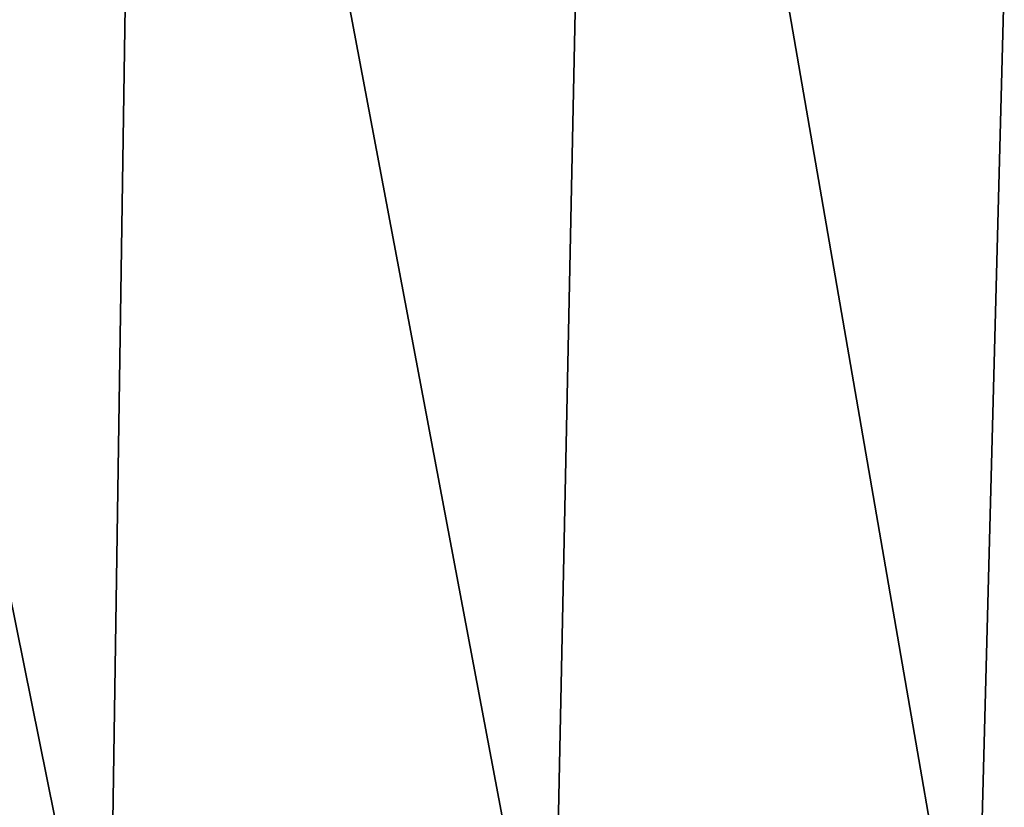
# Model space of a CAD drawing. Header units: millimetres. Extents: x -125 to 125, y -4 to 54.
# Tile 45 of 256: x -111.5 to -110.586, y -2.768 to -2.036. Entities that reach past the tile are written whole.
import ezdxf

# ---------------------------------------------------------------- set-up
doc = ezdxf.new("R2010")
doc.units = ezdxf.units.MM
doc.header["$LTSCALE"] = 65.185185
for name, color, linetype in [('25', 7, 'CONTINUOUS'), ('27', 7, 'CONTINUOUS'), ('30', 7, 'CONTINUOUS'), ('32', 7, 'CONTINUOUS')]:
    doc.layers.add(name, color=color, linetype=linetype)

msp = doc.modelspace()

# ---------------------------------------------------------------- linework, layer by layer
at = {"layer": '25', "color": 7, "linetype": 'Continuous'}
for points in [[(-111.41737, -3.02617, -116.11625), (-111.84451, -3.02617, -116.21748), (-111.82605, -1, -116.32206), (-111.41737, -3.02617, -116.11625)], [(-111.38689, -1, -116.21797), (-111.41737, -3.02617, -116.11625), (-111.82605, -1, -116.32206), (-111.38689, -1, -116.21797)], [(-111.00487, -3.02617, -115.96611), (-111.41737, -3.02617, -116.11625), (-111.38689, -1, -116.21797), (-111.00487, -3.02617, -115.96611)], [(-110.96278, -1, -116.0636), (-111.00487, -3.02617, -115.96611), (-111.38689, -1, -116.21797), (-110.96278, -1, -116.0636)], [(-110.61258, -3.02617, -115.7691), (-111.00487, -3.02617, -115.96611), (-110.96278, -1, -116.0636), (-110.61258, -3.02617, -115.7691)], [(-110.55946, -1, -115.86104), (-110.61258, -3.02617, -115.7691), (-110.96278, -1, -116.0636), (-110.55946, -1, -115.86104)], [(-110.24583, -3.02617, -115.52788), (-110.61258, -3.02617, -115.7691), (-110.55946, -1, -115.86104), (-110.24583, -3.02617, -115.52788)]]:
    msp.add_3dface(points, dxfattribs=at)
at = {"layer": '27', "color": 7, "linetype": 'Continuous'}
for points in [[(-111.41737, -3.02617, 108.88375), (-111.84451, -3.02617, 108.78252), (-111.82605, -1, 108.67794), (-111.41737, -3.02617, 108.88375)], [(-111.38689, -1, 108.78203), (-111.41737, -3.02617, 108.88375), (-111.82605, -1, 108.67794), (-111.38689, -1, 108.78203)], [(-111.00487, -3.02617, 109.03389), (-111.41737, -3.02617, 108.88375), (-111.38689, -1, 108.78203), (-111.00487, -3.02617, 109.03389)], [(-110.96278, -1, 108.9364), (-111.00487, -3.02617, 109.03389), (-111.38689, -1, 108.78203), (-110.96278, -1, 108.9364)], [(-110.61258, -3.02617, 109.2309), (-111.00487, -3.02617, 109.03389), (-110.96278, -1, 108.9364), (-110.61258, -3.02617, 109.2309)], [(-110.55946, -1, 109.13896), (-110.61258, -3.02617, 109.2309), (-110.96278, -1, 108.9364), (-110.55946, -1, 109.13896)], [(-110.24583, -3.02617, 109.47212), (-110.61258, -3.02617, 109.2309), (-110.55946, -1, 109.13896), (-110.24583, -3.02617, 109.47212)]]:
    msp.add_3dface(points, dxfattribs=at)
at = {"layer": '30', "color": 7, "linetype": 'Continuous'}
for points in [[(-111.84451, -3.02617, 116.21748), (-111.41737, -3.02617, 116.11625), (-111.82605, -1, 116.32206), (-111.84451, -3.02617, 116.21748)], [(-111.82605, -1, 116.32206), (-111.41737, -3.02617, 116.11625), (-111.38689, -1, 116.21797), (-111.82605, -1, 116.32206)], [(-111.41737, -3.02617, 116.11625), (-111.00487, -3.02617, 115.96611), (-111.38689, -1, 116.21797), (-111.41737, -3.02617, 116.11625)], [(-111.38689, -1, 116.21797), (-111.00487, -3.02617, 115.96611), (-110.96278, -1, 116.0636), (-111.38689, -1, 116.21797)], [(-111.00487, -3.02617, 115.96611), (-110.61258, -3.02617, 115.7691), (-110.96278, -1, 116.0636), (-111.00487, -3.02617, 115.96611)], [(-110.96278, -1, 116.0636), (-110.61258, -3.02617, 115.7691), (-110.55946, -1, 115.86104), (-110.96278, -1, 116.0636)], [(-110.61258, -3.02617, 115.7691), (-110.24583, -3.02617, 115.52788), (-110.55946, -1, 115.86104), (-110.61258, -3.02617, 115.7691)]]:
    msp.add_3dface(points, dxfattribs=at)
at = {"layer": '32', "color": 7, "linetype": 'Continuous'}
for points in [[(-111.84451, -3.02617, -108.78252), (-111.41737, -3.02617, -108.88375), (-111.82605, -1, -108.67794), (-111.84451, -3.02617, -108.78252)], [(-111.82605, -1, -108.67794), (-111.41737, -3.02617, -108.88375), (-111.38689, -1, -108.78203), (-111.82605, -1, -108.67794)], [(-111.41737, -3.02617, -108.88375), (-111.00487, -3.02617, -109.03389), (-111.38689, -1, -108.78203), (-111.41737, -3.02617, -108.88375)], [(-111.38689, -1, -108.78203), (-111.00487, -3.02617, -109.03389), (-110.96278, -1, -108.9364), (-111.38689, -1, -108.78203)], [(-111.00487, -3.02617, -109.03389), (-110.61258, -3.02617, -109.2309), (-110.96278, -1, -108.9364), (-111.00487, -3.02617, -109.03389)], [(-110.96278, -1, -108.9364), (-110.61258, -3.02617, -109.2309), (-110.55946, -1, -109.13896), (-110.96278, -1, -108.9364)], [(-110.61258, -3.02617, -109.2309), (-110.24583, -3.02617, -109.47212), (-110.55946, -1, -109.13896), (-110.61258, -3.02617, -109.2309)]]:
    msp.add_3dface(points, dxfattribs=at)

doc.saveas('drawing.dxf')
